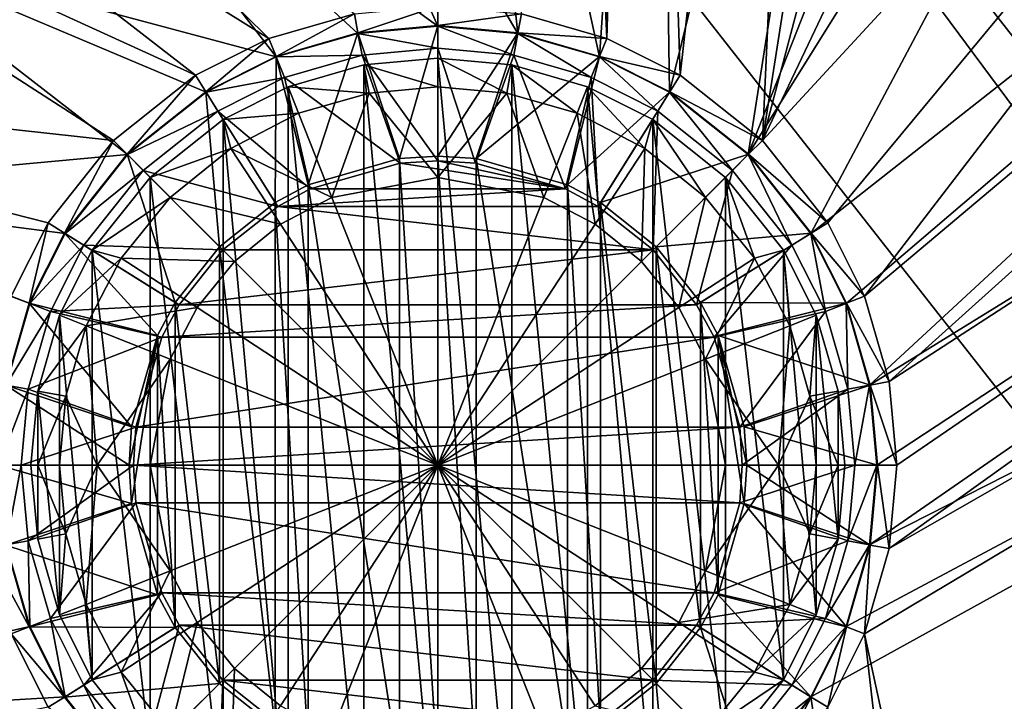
# Model space of a CAD drawing. Header units: metres. Extents: x -1651 to 0, y -1070 to 0.
# Tile 36 of 113: x -1406 to -1321, y -271 to -211. Entities that reach past the tile are written whole.
import ezdxf

# ---------------------------------------------------------------- set-up
doc = ezdxf.new("R2010")
doc.units = ezdxf.units.M

msp = doc.modelspace()

# ---------------------------------------------------------------- linework, layer by layer
at = {"layer": 'None'}
for points in [[(-1309.293091, -99.089668, -406), (-1282.439331, -97.026779, -406), (-1341.770264, -221.770325, -406)], [(-1282.439331, -97.026779, -406), (-1227.175903, -97.601654, -406), (-1341.770264, -221.770325, -406)], [(-1341.770264, -221.770325, -406), (-1227.175903, -97.601654, -406), (-1336.091064, -228.928284, -406)], [(-1227.175903, -97.601654, -406), (-1332.880127, -235.304947, -406), (-1336.091064, -228.928284, -406)], [(-1227.175903, -97.601654, -406), (-1172.095947, -99.991081, -406), (-1332.880127, -235.304947, -406)], [(-1322.884888, -101.611359, -406), (-1309.293091, -99.089668, -406), (-1341.770264, -221.770325, -406)], [(-1172.095947, -99.991081, -406), (-1330.743774, -242.735291, -406), (-1332.880127, -235.304947, -406)], [(-1172.095947, -99.991081, -406), (-1117.12439, -104.191658, -406), (-1330.743774, -242.735291, -406)], [(-1336.44043, -105.164413, -406), (-1322.884888, -101.611359, -406), (-1341.770264, -221.770325, -406)], [(-1117.12439, -104.191658, -406), (-1330.077148, -250, -406), (-1330.743774, -242.735291, -406)], [(-1330.077148, -250, -406), (-1117.12439, -104.191658, -406), (-1330.743774, -257.264709, -406)], [(-1117.12439, -104.191658, -406), (-1072.084839, -108.994781, -406), (-1330.743774, -257.264709, -406)], [(-1352.269653, -110.709885, -406), (-1336.44043, -105.164413, -406), (-1348.928345, -216.09111, -406)], [(-1336.44043, -105.164413, -406), (-1341.770264, -221.770325, -406), (-1348.928345, -216.09111, -406)], [(-1330.743774, -257.264709, -406), (-1072.084839, -108.994781, -406), (-1332.880127, -264.695038, -406)], [(-1072.084839, -108.994781, -406), (-1270.322021, -553.53772, -406), (-1332.880127, -264.695038, -406)], [(-1359.723267, -113.879784, -406), (-1352.269653, -110.709885, -406), (-1355.304932, -212.880112, -406)], [(-1352.269653, -110.709885, -406), (-1348.928345, -216.09111, -406), (-1355.304932, -212.880112, -406)], [(-1359.723267, -113.879784, -406), (-1355.304932, -212.880112, -406), (-1362.735352, -210.743744, -406)], [(-1282.264526, -125.712708, -403), (-1342.995117, -222.995056, -403), (-1337.562988, -229.841339, -403)], [(-1282.264526, -125.712708, -403), (-1305.349854, -127.50531, -403), (-1342.995117, -222.995056, -403)], [(-1206.900146, -126.978722, -403), (-1282.264526, -125.712708, -403), (-1337.562988, -229.841339, -403)], [(-1305.349854, -127.50531, -403), (-1328.959839, -132.873413, -403), (-1342.995117, -222.995056, -403)], [(-1206.900146, -126.978722, -403), (-1337.562988, -229.841339, -403), (-1334.490601, -235.94249, -403)], [(-1332.446899, -243.050476, -403), (-1206.900146, -126.978722, -403), (-1334.490601, -235.94249, -403)], [(-1149.664185, -130.250336, -403), (-1206.900146, -126.978722, -403), (-1332.446899, -243.050476, -403)], [(-1093.557251, -135.405212, -403), (-1149.664185, -130.250336, -403), (-1332.446899, -256.949524, -403)], [(-1149.664185, -130.250336, -403), (-1331.809204, -250, -403), (-1332.446899, -256.949524, -403)], [(-1331.809204, -250, -403), (-1149.664185, -130.250336, -403), (-1332.446899, -243.050476, -403)], [(-1328.959839, -132.873413, -403), (-1350.947266, -141.426514, -403), (-1349.841309, -217.562958, -403)], [(-1342.995117, -222.995056, -403), (-1328.959839, -132.873413, -403), (-1349.841309, -217.562958, -403)], [(-1334.490601, -264.057495, -403), (-1337.562988, -270.158661, -403), (-1093.557251, -135.405212, -403)], [(-1093.557251, -135.405212, -403), (-1337.562988, -270.158661, -403), (-1304.547363, -487.969818, -403)], [(-1332.446899, -256.949524, -403), (-1334.490601, -264.057495, -403), (-1093.557251, -135.405212, -403)], [(-1350.947266, -141.426514, -403), (-1369.642578, -151.878525, -403), (-1355.942505, -214.49057, -403)], [(-1349.841309, -217.562958, -403), (-1350.947266, -141.426514, -403), (-1355.942505, -214.49057, -403)], [(-1369.642578, -151.878525, -403), (-1389.744385, -167.285049, -403), (-1363.050415, -212.446869, -403)], [(-1355.942505, -214.49057, -403), (-1369.642578, -151.878525, -403), (-1363.050415, -212.446869, -403)], [(-1389.744385, -167.285049, -403), (-1406.773315, -185.103683, -403), (-1370, -211.80925, -403)], [(-1363.050415, -212.446869, -403), (-1389.744385, -167.285049, -403), (-1370, -211.80925, -403)], [(-1438.387817, -179.433304, -406), (-1430.004028, -168.204391, -406), (-1384.695068, -212.880112, -406)], [(-1384.695068, -212.880112, -406), (-1430.004028, -168.204391, -406), (-1377.264648, -210.743744, -406)], [(-1445.829346, -191.08316, -406), (-1438.387817, -179.433304, -406), (-1391.071655, -216.09111, -406)], [(-1391.071655, -216.09111, -406), (-1438.387817, -179.433304, -406), (-1384.695068, -212.880112, -406)], [(-1406.773315, -185.103683, -403), (-1420.562256, -204.715591, -403), (-1384.057495, -214.49057, -403)], [(-1370, -211.80925, -403), (-1406.773315, -185.103683, -403), (-1376.949585, -212.446869, -403)], [(-1406.773315, -185.103683, -403), (-1384.057495, -214.49057, -403), (-1376.949585, -212.446869, -403)], [(-1457.826294, -215.196533, -406), (-1445.829346, -191.08316, -406), (-1398.229736, -221.770325, -406)], [(-1398.229736, -221.770325, -406), (-1445.829346, -191.08316, -406), (-1391.071655, -216.09111, -406)], [(-1420.562256, -204.715591, -403), (-1431.305786, -226.131653, -403), (-1397.004883, -222.995056, -403)], [(-1420.562256, -204.715591, -403), (-1390.158691, -217.562958, -403), (-1384.057495, -214.49057, -403)], [(-1390.158691, -217.562958, -403), (-1420.562256, -204.715591, -403), (-1397.004883, -222.995056, -403)], [(-1376.95752, -212.403564, -408.923737), (-1377.264648, -210.743744, -406), (-1370, -210.077194, -406)], [(-1370, -211.765213, -408.923737), (-1376.95752, -212.403564, -408.923737), (-1370, -210.077194, -406)], [(-1370, -211.765213, -408.923737), (-1370, -210.077194, -406), (-1362.735352, -210.743744, -406)], [(-1384.07373, -214.449615, -408.923737), (-1384.695068, -212.880112, -406), (-1377.264648, -210.743744, -406)], [(-1376.95752, -212.403564, -408.923737), (-1384.07373, -214.449615, -408.923737), (-1377.264648, -210.743744, -406)], [(-1363.04248, -212.403564, -408.923737), (-1370, -211.765213, -408.923737), (-1362.735352, -210.743744, -406)], [(-1363.04248, -212.403564, -408.923737), (-1362.735352, -210.743744, -406), (-1355.304932, -212.880112, -406)], [(-1381.281128, -225.617599, -411.970001), (-1384.07373, -214.449615, -408.923737), (-1376.95752, -212.403564, -408.923737)], [(-1373.33252, -223.341812, -411.970001), (-1381.281128, -225.617599, -411.970001), (-1376.95752, -212.403564, -408.923737)], [(-1373.33252, -223.341812, -411.970001), (-1376.95752, -212.403564, -408.923737), (-1370, -211.765213, -408.923737)], [(-1370, -213.741959, -406.347565), (-1370, -211.80925, -403), (-1376.949585, -212.446869, -403)], [(-1370, -223.134323, -411.970001), (-1373.33252, -223.341812, -411.970001), (-1370, -211.765213, -408.923737)], [(-1370, -223.134323, -411.970001), (-1370, -211.765213, -408.923737), (-1363.04248, -212.403564, -408.923737)], [(-1370, -213.741959, -406.347565), (-1363.402222, -214.347321, -406.347565), (-1370, -211.80925, -403)], [(-1363.402222, -214.347321, -406.347565), (-1363.050415, -212.446869, -403), (-1370, -211.80925, -403)], [(-1366.66748, -223.341812, -411.970001), (-1370, -223.134323, -411.970001), (-1363.04248, -212.403564, -408.923737)], [(-1366.66748, -223.341812, -411.970001), (-1363.04248, -212.403564, -408.923737), (-1355.92627, -214.449615, -408.923737)], [(-1355.92627, -214.449615, -408.923737), (-1363.04248, -212.403564, -408.923737), (-1355.304932, -212.880112, -406)], [(-1390.181885, -217.525528, -408.923737), (-1391.071655, -216.09111, -406), (-1384.695068, -212.880112, -406)], [(-1384.07373, -214.449615, -408.923737), (-1390.181885, -217.525528, -408.923737), (-1384.695068, -212.880112, -406)], [(-1376.597778, -214.347321, -406.347565), (-1376.949585, -212.446869, -403), (-1384.057495, -214.49057, -403)], [(-1376.597778, -214.347321, -406.347565), (-1370, -213.741959, -406.347565), (-1376.949585, -212.446869, -403)], [(-1363.402222, -214.347321, -406.347565), (-1356.653931, -216.287582, -406.347565), (-1363.050415, -212.446869, -403)], [(-1356.653931, -216.287582, -406.347565), (-1355.942505, -214.49057, -403), (-1363.050415, -212.446869, -403)], [(-1355.92627, -214.449615, -408.923737), (-1355.304932, -212.880112, -406), (-1348.928345, -216.09111, -406)], [(-1370, -223.529282, -408.970001), (-1370, -213.741959, -406.347565), (-1376.597778, -214.347321, -406.347565)], [(-1370, -223.529282, -408.970001), (-1366.714966, -223.733917, -408.970001), (-1370, -213.741959, -406.347565)], [(-1366.714966, -223.733917, -408.970001), (-1363.402222, -214.347321, -406.347565), (-1370, -213.741959, -406.347565)], [(-1384.140503, -227.156845, -411.970001), (-1390.181885, -217.525528, -408.923737), (-1384.07373, -214.449615, -408.923737)], [(-1383.346069, -216.287582, -406.347565), (-1384.057495, -214.49057, -403), (-1390.158691, -217.562958, -403)], [(-1381.281128, -225.617599, -411.970001), (-1384.140503, -227.156845, -411.970001), (-1384.07373, -214.449615, -408.923737)], [(-1383.346069, -216.287582, -406.347565), (-1376.597778, -214.347321, -406.347565), (-1384.057495, -214.49057, -403)], [(-1373.285034, -223.733917, -408.970001), (-1376.597778, -214.347321, -406.347565), (-1383.346069, -216.287582, -406.347565)], [(-1373.285034, -223.733917, -408.970001), (-1370, -223.529282, -408.970001), (-1376.597778, -214.347321, -406.347565)], [(-1366.714966, -223.733917, -408.970001), (-1358.885986, -225.975479, -408.970001), (-1363.402222, -214.347321, -406.347565)], [(-1358.718872, -225.617599, -411.970001), (-1366.66748, -223.341812, -411.970001), (-1355.92627, -214.449615, -408.923737)], [(-1358.885986, -225.975479, -408.970001), (-1356.653931, -216.287582, -406.347565), (-1363.402222, -214.347321, -406.347565)], [(-1358.718872, -225.617599, -411.970001), (-1355.92627, -214.449615, -408.923737), (-1349.818115, -217.525528, -408.923737)], [(-1356.653931, -216.287582, -406.347565), (-1350.860229, -219.205322, -406.347565), (-1355.942505, -214.49057, -403)], [(-1350.860229, -219.205322, -406.347565), (-1349.841309, -217.562958, -403), (-1355.942505, -214.49057, -403)], [(-1349.818115, -217.525528, -408.923737), (-1355.92627, -214.449615, -408.923737), (-1348.928345, -216.09111, -406)], [(-1457.826294, -215.196533, -406), (-1403.908936, -228.928284, -406), (-1407.119873, -235.304947, -406)], [(-1403.908936, -228.928284, -406), (-1457.826294, -215.196533, -406), (-1398.229736, -221.770325, -406)], [(-1397.036133, -222.963928, -408.923737), (-1398.229736, -221.770325, -406), (-1391.071655, -216.09111, -406)], [(-1390.181885, -217.525528, -408.923737), (-1397.036133, -222.963928, -408.923737), (-1391.071655, -216.09111, -406)], [(-1389.139771, -219.205322, -406.347565), (-1383.346069, -216.287582, -406.347565), (-1390.158691, -217.562958, -403)], [(-1381.114014, -225.975479, -408.970001), (-1383.346069, -216.287582, -406.347565), (-1389.139771, -219.205322, -406.347565)], [(-1381.114014, -225.975479, -408.970001), (-1373.285034, -223.733917, -408.970001), (-1383.346069, -216.287582, -406.347565)], [(-1358.885986, -225.975479, -408.970001), (-1356.067017, -227.492889, -408.970001), (-1356.653931, -216.287582, -406.347565)], [(-1356.067017, -227.492889, -408.970001), (-1350.860229, -219.205322, -406.347565), (-1356.653931, -216.287582, -406.347565)], [(-1349.818115, -217.525528, -408.923737), (-1348.928345, -216.09111, -406), (-1341.770264, -221.770325, -406)], [(-1388.996948, -231.003098, -411.970001), (-1397.036133, -222.963928, -408.923737), (-1390.181885, -217.525528, -408.923737)], [(-1384.140503, -227.156845, -411.970001), (-1388.996948, -231.003098, -411.970001), (-1390.181885, -217.525528, -408.923737)], [(-1355.859497, -227.156845, -411.970001), (-1358.718872, -225.617599, -411.970001), (-1349.818115, -217.525528, -408.923737)], [(-1355.859497, -227.156845, -411.970001), (-1349.818115, -217.525528, -408.923737), (-1342.963867, -222.963928, -408.923737)], [(-1342.963867, -222.963928, -408.923737), (-1349.818115, -217.525528, -408.923737), (-1341.770264, -221.770325, -406)], [(-1389.139771, -219.205322, -406.347565), (-1390.158691, -217.562958, -403), (-1397.004883, -222.995056, -403)], [(-1350.860229, -219.205322, -406.347565), (-1344.361694, -224.361694, -406.347565), (-1349.841309, -217.562958, -403)], [(-1344.361694, -224.361694, -406.347565), (-1342.995117, -222.995056, -403), (-1349.841309, -217.562958, -403)], [(-1395.638306, -224.361694, -406.347565), (-1389.139771, -219.205322, -406.347565), (-1397.004883, -222.995056, -403)], [(-1383.932983, -227.492889, -408.970001), (-1389.139771, -219.205322, -406.347565), (-1395.638306, -224.361694, -406.347565)], [(-1383.932983, -227.492889, -408.970001), (-1381.114014, -225.975479, -408.970001), (-1389.139771, -219.205322, -406.347565)], [(-1356.067017, -227.492889, -408.970001), (-1351.282349, -231.282379, -408.970001), (-1350.860229, -219.205322, -406.347565)], [(-1351.282349, -231.282379, -408.970001), (-1344.361694, -224.361694, -406.347565), (-1350.860229, -219.205322, -406.347565)], [(-1402.474487, -229.81813, -408.923737), (-1403.908936, -228.928284, -406), (-1398.229736, -221.770325, -406)], [(-1397.036133, -222.963928, -408.923737), (-1402.474487, -229.81813, -408.923737), (-1398.229736, -221.770325, -406)], [(-1342.963867, -222.963928, -408.923737), (-1341.770264, -221.770325, -406), (-1336.091064, -228.928284, -406)], [(-1397.004883, -222.995056, -403), (-1431.305786, -226.131653, -403), (-1402.437012, -229.841339, -403)], [(-1392.84314, -235.859467, -411.970001), (-1402.474487, -229.81813, -408.923737), (-1397.036133, -222.963928, -408.923737)], [(-1395.638306, -224.361694, -406.347565), (-1397.004883, -222.995056, -403), (-1402.437012, -229.841339, -403)], [(-1388.996948, -231.003098, -411.970001), (-1392.84314, -235.859467, -411.970001), (-1397.036133, -222.963928, -408.923737)], [(-1373.33252, -223.341812, -411.970001), (-1373.33252, -276.658173, -411.970001), (-1381.281128, -225.617599, -411.970001)], [(-1370, -223.134323, -411.970001), (-1370, -276.865662, -411.970001), (-1373.33252, -223.341812, -411.970001)], [(-1370, -276.865662, -411.970001), (-1373.33252, -276.658173, -411.970001), (-1373.33252, -223.341812, -411.970001)], [(-1370, -223.529282, -408.970001), (-1373.285034, -223.733917, -408.970001), (-1358.885986, -225.975479, -408.970001)], [(-1366.66748, -223.341812, -411.970001), (-1366.66748, -276.658173, -411.970001), (-1370, -223.134323, -411.970001)], [(-1366.66748, -276.658173, -411.970001), (-1370, -276.865662, -411.970001), (-1370, -223.134323, -411.970001)], [(-1366.714966, -223.733917, -408.970001), (-1370, -223.529282, -408.970001), (-1358.885986, -225.975479, -408.970001)], [(-1358.718872, -225.617599, -411.970001), (-1358.718872, -274.382416, -411.970001), (-1366.66748, -223.341812, -411.970001)], [(-1358.718872, -274.382416, -411.970001), (-1366.66748, -276.658173, -411.970001), (-1366.66748, -223.341812, -411.970001)], [(-1351.003052, -231.003098, -411.970001), (-1355.859497, -227.156845, -411.970001), (-1342.963867, -222.963928, -408.923737)], [(-1351.003052, -231.003098, -411.970001), (-1342.963867, -222.963928, -408.923737), (-1337.525513, -229.81813, -408.923737)], [(-1344.361694, -224.361694, -406.347565), (-1339.205322, -230.860184, -406.347565), (-1342.995117, -222.995056, -403)], [(-1339.205322, -230.860184, -406.347565), (-1337.562988, -229.841339, -403), (-1342.995117, -222.995056, -403)], [(-1337.525513, -229.81813, -408.923737), (-1342.963867, -222.963928, -408.923737), (-1336.091064, -228.928284, -406)], [(-1400.794678, -230.860184, -406.347565), (-1395.638306, -224.361694, -406.347565), (-1402.437012, -229.841339, -403)], [(-1388.717651, -231.282379, -408.970001), (-1395.638306, -224.361694, -406.347565), (-1400.794678, -230.860184, -406.347565)], [(-1388.717651, -231.282379, -408.970001), (-1383.932983, -227.492889, -408.970001), (-1395.638306, -224.361694, -406.347565)], [(-1358.885986, -225.975479, -408.970001), (-1373.285034, -223.733917, -408.970001), (-1381.114014, -225.975479, -408.970001)], [(-1351.282349, -231.282379, -408.970001), (-1347.49292, -236.066986, -408.970001), (-1344.361694, -224.361694, -406.347565)], [(-1347.49292, -236.066986, -408.970001), (-1339.205322, -230.860184, -406.347565), (-1344.361694, -224.361694, -406.347565)], [(-1381.281128, -225.617599, -411.970001), (-1381.281128, -274.382416, -411.970001), (-1384.140503, -227.156845, -411.970001)], [(-1356.067017, -227.492889, -408.970001), (-1358.885986, -225.975479, -408.970001), (-1383.932983, -227.492889, -408.970001)], [(-1383.932983, -227.492889, -408.970001), (-1358.885986, -225.975479, -408.970001), (-1381.114014, -225.975479, -408.970001)], [(-1373.33252, -276.658173, -411.970001), (-1381.281128, -274.382416, -411.970001), (-1381.281128, -225.617599, -411.970001)], [(-1355.859497, -227.156845, -411.970001), (-1355.859497, -272.84314, -411.970001), (-1358.718872, -225.617599, -411.970001)], [(-1355.859497, -272.84314, -411.970001), (-1358.718872, -274.382416, -411.970001), (-1358.718872, -225.617599, -411.970001)], [(-1431.305786, -226.131653, -403), (-1405.509399, -235.94249, -403), (-1402.437012, -229.841339, -403)], [(-1405.509399, -235.94249, -403), (-1431.305786, -226.131653, -403), (-1407.553101, -243.050476, -403)], [(-1384.140503, -227.156845, -411.970001), (-1384.140503, -272.84314, -411.970001), (-1388.996948, -231.003098, -411.970001)], [(-1351.282349, -231.282379, -408.970001), (-1383.932983, -227.492889, -408.970001), (-1388.717651, -231.282379, -408.970001)], [(-1381.281128, -274.382416, -411.970001), (-1384.140503, -272.84314, -411.970001), (-1384.140503, -227.156845, -411.970001)], [(-1351.282349, -231.282379, -408.970001), (-1356.067017, -227.492889, -408.970001), (-1383.932983, -227.492889, -408.970001)], [(-1351.003052, -231.003098, -411.970001), (-1351.003052, -268.996887, -411.970001), (-1355.859497, -227.156845, -411.970001)], [(-1351.003052, -268.996887, -411.970001), (-1355.859497, -272.84314, -411.970001), (-1355.859497, -227.156845, -411.970001)], [(-1405.550415, -235.926285, -408.923737), (-1407.119873, -235.304947, -406), (-1403.908936, -228.928284, -406)], [(-1402.474487, -229.81813, -408.923737), (-1405.550415, -235.926285, -408.923737), (-1403.908936, -228.928284, -406)], [(-1337.525513, -229.81813, -408.923737), (-1336.091064, -228.928284, -406), (-1332.880127, -235.304947, -406)], [(-1394.382446, -238.718918, -411.970001), (-1405.550415, -235.926285, -408.923737), (-1402.474487, -229.81813, -408.923737)], [(-1400.794678, -230.860184, -406.347565), (-1402.437012, -229.841339, -403), (-1405.509399, -235.94249, -403)], [(-1392.84314, -235.859467, -411.970001), (-1394.382446, -238.718918, -411.970001), (-1402.474487, -229.81813, -408.923737)], [(-1347.15686, -235.859467, -411.970001), (-1351.003052, -231.003098, -411.970001), (-1337.525513, -229.81813, -408.923737)], [(-1347.15686, -235.859467, -411.970001), (-1337.525513, -229.81813, -408.923737), (-1334.449585, -235.926285, -408.923737)], [(-1339.205322, -230.860184, -406.347565), (-1336.287598, -236.6539, -406.347565), (-1337.562988, -229.841339, -403)], [(-1336.287598, -236.6539, -406.347565), (-1334.490601, -235.94249, -403), (-1337.562988, -229.841339, -403)], [(-1334.449585, -235.926285, -408.923737), (-1337.525513, -229.81813, -408.923737), (-1332.880127, -235.304947, -406)], [(-1403.712402, -236.6539, -406.347565), (-1400.794678, -230.860184, -406.347565), (-1405.509399, -235.94249, -403)], [(-1392.50708, -236.066986, -408.970001), (-1400.794678, -230.860184, -406.347565), (-1403.712402, -236.6539, -406.347565)], [(-1392.50708, -236.066986, -408.970001), (-1388.717651, -231.282379, -408.970001), (-1400.794678, -230.860184, -406.347565)], [(-1388.996948, -231.003098, -411.970001), (-1388.996948, -268.996887, -411.970001), (-1392.84314, -235.859467, -411.970001)], [(-1384.140503, -272.84314, -411.970001), (-1388.996948, -268.996887, -411.970001), (-1388.996948, -231.003098, -411.970001)], [(-1347.15686, -235.859467, -411.970001), (-1347.15686, -264.140533, -411.970001), (-1351.003052, -231.003098, -411.970001)], [(-1347.15686, -264.140533, -411.970001), (-1351.003052, -268.996887, -411.970001), (-1351.003052, -231.003098, -411.970001)], [(-1347.49292, -236.066986, -408.970001), (-1345.975464, -238.885956, -408.970001), (-1339.205322, -230.860184, -406.347565)], [(-1345.975464, -238.885956, -408.970001), (-1336.287598, -236.6539, -406.347565), (-1339.205322, -230.860184, -406.347565)], [(-1347.49292, -236.066986, -408.970001), (-1351.282349, -231.282379, -408.970001), (-1392.50708, -236.066986, -408.970001)], [(-1392.50708, -236.066986, -408.970001), (-1351.282349, -231.282379, -408.970001), (-1388.717651, -231.282379, -408.970001)], [(-1405.550415, -235.926285, -408.923737), (-1407.596436, -243.042465, -408.923737), (-1407.119873, -235.304947, -406)], [(-1334.449585, -235.926285, -408.923737), (-1332.880127, -235.304947, -406), (-1330.743774, -242.735291, -406)], [(-1396.658203, -246.66748, -411.970001), (-1407.596436, -243.042465, -408.923737), (-1405.550415, -235.926285, -408.923737)], [(-1403.712402, -236.6539, -406.347565), (-1405.509399, -235.94249, -403), (-1407.553101, -243.050476, -403)], [(-1394.382446, -238.718918, -411.970001), (-1396.658203, -246.66748, -411.970001), (-1405.550415, -235.926285, -408.923737)], [(-1394.024536, -238.885956, -408.970001), (-1392.50708, -236.066986, -408.970001), (-1403.712402, -236.6539, -406.347565)], [(-1392.84314, -235.859467, -411.970001), (-1392.84314, -264.140533, -411.970001), (-1394.382446, -238.718918, -411.970001)], [(-1345.975464, -238.885956, -408.970001), (-1347.49292, -236.066986, -408.970001), (-1394.024536, -238.885956, -408.970001)], [(-1394.024536, -238.885956, -408.970001), (-1347.49292, -236.066986, -408.970001), (-1392.50708, -236.066986, -408.970001)], [(-1388.996948, -268.996887, -411.970001), (-1392.84314, -264.140533, -411.970001), (-1392.84314, -235.859467, -411.970001)], [(-1345.617554, -238.718918, -411.970001), (-1347.15686, -235.859467, -411.970001), (-1334.449585, -235.926285, -408.923737)], [(-1345.617554, -238.718918, -411.970001), (-1345.617554, -261.281067, -411.970001), (-1347.15686, -235.859467, -411.970001)], [(-1345.617554, -261.281067, -411.970001), (-1347.15686, -264.140533, -411.970001), (-1347.15686, -235.859467, -411.970001)], [(-1345.617554, -238.718918, -411.970001), (-1334.449585, -235.926285, -408.923737), (-1332.403564, -243.042465, -408.923737)], [(-1336.287598, -236.6539, -406.347565), (-1334.34729, -243.402161, -406.347565), (-1334.490601, -235.94249, -403)], [(-1334.34729, -243.402161, -406.347565), (-1332.446899, -243.050476, -403), (-1334.490601, -235.94249, -403)], [(-1332.403564, -243.042465, -408.923737), (-1334.449585, -235.926285, -408.923737), (-1330.743774, -242.735291, -406)], [(-1405.65271, -243.402161, -406.347565), (-1403.712402, -236.6539, -406.347565), (-1407.553101, -243.050476, -403)], [(-1394.024536, -238.885956, -408.970001), (-1403.712402, -236.6539, -406.347565), (-1405.65271, -243.402161, -406.347565)], [(-1345.975464, -238.885956, -408.970001), (-1343.733887, -246.71492, -408.970001), (-1336.287598, -236.6539, -406.347565)], [(-1343.733887, -246.71492, -408.970001), (-1334.34729, -243.402161, -406.347565), (-1336.287598, -236.6539, -406.347565)], [(-1396.266113, -246.71492, -408.970001), (-1394.024536, -238.885956, -408.970001), (-1405.65271, -243.402161, -406.347565)], [(-1396.658203, -253.33252, -411.970001), (-1396.865723, -250, -411.970001), (-1394.382446, -238.718918, -411.970001)], [(-1396.865723, -250, -411.970001), (-1396.658203, -246.66748, -411.970001), (-1394.382446, -238.718918, -411.970001)], [(-1394.382446, -238.718918, -411.970001), (-1394.382446, -261.281067, -411.970001), (-1396.658203, -253.33252, -411.970001)], [(-1343.733887, -246.71492, -408.970001), (-1345.975464, -238.885956, -408.970001), (-1396.266113, -246.71492, -408.970001)], [(-1396.266113, -246.71492, -408.970001), (-1345.975464, -238.885956, -408.970001), (-1394.024536, -238.885956, -408.970001)], [(-1392.84314, -264.140533, -411.970001), (-1394.382446, -261.281067, -411.970001), (-1394.382446, -238.718918, -411.970001)], [(-1343.341797, -246.66748, -411.970001), (-1345.617554, -238.718918, -411.970001), (-1332.403564, -243.042465, -408.923737)], [(-1343.341797, -246.66748, -411.970001), (-1343.134277, -250, -411.970001), (-1345.617554, -238.718918, -411.970001)], [(-1343.134277, -250, -411.970001), (-1343.341797, -253.33252, -411.970001), (-1345.617554, -238.718918, -411.970001)], [(-1345.617554, -238.718918, -411.970001), (-1343.341797, -253.33252, -411.970001), (-1345.617554, -261.281067, -411.970001)], [(-1396.865723, -250, -411.970001), (-1408.234741, -250, -408.923737), (-1407.596436, -243.042465, -408.923737)], [(-1405.65271, -243.402161, -406.347565), (-1407.553101, -243.050476, -403), (-1408.190796, -250, -403)], [(-1396.658203, -246.66748, -411.970001), (-1396.865723, -250, -411.970001), (-1407.596436, -243.042465, -408.923737)], [(-1343.341797, -246.66748, -411.970001), (-1332.403564, -243.042465, -408.923737), (-1331.765259, -250, -408.923737)], [(-1334.34729, -243.402161, -406.347565), (-1333.741943, -250, -406.347565), (-1332.446899, -243.050476, -403)], [(-1333.741943, -250, -406.347565), (-1331.809204, -250, -403), (-1332.446899, -243.050476, -403)], [(-1332.403564, -243.042465, -408.923737), (-1330.743774, -242.735291, -406), (-1330.077148, -250, -406)], [(-1331.765259, -250, -408.923737), (-1332.403564, -243.042465, -408.923737), (-1330.077148, -250, -406)], [(-1406.258057, -250, -406.347565), (-1405.65271, -243.402161, -406.347565), (-1408.190796, -250, -403)], [(-1396.266113, -246.71492, -408.970001), (-1405.65271, -243.402161, -406.347565), (-1406.258057, -250, -406.347565)], [(-1343.733887, -246.71492, -408.970001), (-1343.529297, -250, -408.970001), (-1334.34729, -243.402161, -406.347565)], [(-1343.529297, -250, -408.970001), (-1333.741943, -250, -406.347565), (-1334.34729, -243.402161, -406.347565)], [(-1343.134277, -250, -411.970001), (-1343.341797, -246.66748, -411.970001), (-1331.765259, -250, -408.923737)], [(-1396.470703, -250, -408.970001), (-1396.266113, -246.71492, -408.970001), (-1406.258057, -250, -406.347565)], [(-1396.470703, -250, -408.970001), (-1343.529297, -250, -408.970001), (-1343.733887, -246.71492, -408.970001)], [(-1396.470703, -250, -408.970001), (-1343.733887, -246.71492, -408.970001), (-1396.266113, -246.71492, -408.970001)], [(-1407.596436, -256.95755, -408.923737), (-1408.234741, -250, -408.923737), (-1396.658203, -253.33252, -411.970001)], [(-1408.234741, -250, -408.923737), (-1396.865723, -250, -411.970001), (-1396.658203, -253.33252, -411.970001)], [(-1408.190796, -250, -403), (-1407.553101, -256.949524, -403), (-1406.258057, -250, -406.347565)], [(-1407.553101, -256.949524, -403), (-1405.65271, -256.597839, -406.347565), (-1406.258057, -250, -406.347565)], [(-1406.258057, -250, -406.347565), (-1405.65271, -256.597839, -406.347565), (-1396.470703, -250, -408.970001)], [(-1405.65271, -256.597839, -406.347565), (-1396.266113, -253.28508, -408.970001), (-1396.470703, -250, -408.970001)], [(-1396.266113, -253.28508, -408.970001), (-1343.733887, -253.28508, -408.970001), (-1396.470703, -250, -408.970001)], [(-1343.733887, -253.28508, -408.970001), (-1343.529297, -250, -408.970001), (-1396.470703, -250, -408.970001)], [(-1334.34729, -256.597839, -406.347565), (-1333.741943, -250, -406.347565), (-1343.733887, -253.28508, -408.970001)], [(-1333.741943, -250, -406.347565), (-1343.529297, -250, -408.970001), (-1343.733887, -253.28508, -408.970001)], [(-1332.403564, -256.95755, -408.923737), (-1343.341797, -253.33252, -411.970001), (-1343.134277, -250, -411.970001)], [(-1331.765259, -250, -408.923737), (-1332.403564, -256.95755, -408.923737), (-1343.134277, -250, -411.970001)], [(-1332.446899, -256.949524, -403), (-1331.809204, -250, -403), (-1334.34729, -256.597839, -406.347565)], [(-1331.809204, -250, -403), (-1333.741943, -250, -406.347565), (-1334.34729, -256.597839, -406.347565)], [(-1330.743774, -257.264709, -406), (-1332.403564, -256.95755, -408.923737), (-1331.765259, -250, -408.923737)], [(-1330.077148, -250, -406), (-1330.743774, -257.264709, -406), (-1331.765259, -250, -408.923737)], [(-1407.596436, -256.95755, -408.923737), (-1396.658203, -253.33252, -411.970001), (-1394.382446, -261.281067, -411.970001)], [(-1405.65271, -256.597839, -406.347565), (-1403.712402, -263.3461, -406.347565), (-1396.266113, -253.28508, -408.970001)], [(-1403.712402, -263.3461, -406.347565), (-1394.024536, -261.114044, -408.970001), (-1396.266113, -253.28508, -408.970001)], [(-1394.024536, -261.114044, -408.970001), (-1345.975464, -261.114044, -408.970001), (-1396.266113, -253.28508, -408.970001)], [(-1345.975464, -261.114044, -408.970001), (-1343.733887, -253.28508, -408.970001), (-1396.266113, -253.28508, -408.970001)], [(-1334.34729, -256.597839, -406.347565), (-1343.733887, -253.28508, -408.970001), (-1345.975464, -261.114044, -408.970001)], [(-1334.449585, -264.0737, -408.923737), (-1345.617554, -261.281067, -411.970001), (-1343.341797, -253.33252, -411.970001)], [(-1332.403564, -256.95755, -408.923737), (-1334.449585, -264.0737, -408.923737), (-1343.341797, -253.33252, -411.970001)], [(-1442.820435, -272.527252, -403), (-1405.509399, -264.057495, -403), (-1407.553101, -256.949524, -403)], [(-1409.256226, -257.264709, -406), (-1407.596436, -256.95755, -408.923737), (-1405.550415, -264.0737, -408.923737)], [(-1405.550415, -264.0737, -408.923737), (-1407.596436, -256.95755, -408.923737), (-1394.382446, -261.281067, -411.970001)], [(-1407.553101, -256.949524, -403), (-1405.509399, -264.057495, -403), (-1405.65271, -256.597839, -406.347565)], [(-1405.509399, -264.057495, -403), (-1403.712402, -263.3461, -406.347565), (-1405.65271, -256.597839, -406.347565)], [(-1336.287598, -263.3461, -406.347565), (-1334.34729, -256.597839, -406.347565), (-1345.975464, -261.114044, -408.970001)], [(-1332.446899, -256.949524, -403), (-1334.34729, -256.597839, -406.347565), (-1336.287598, -263.3461, -406.347565)], [(-1334.490601, -264.057495, -403), (-1332.446899, -256.949524, -403), (-1336.287598, -263.3461, -406.347565)], [(-1332.880127, -264.695038, -406), (-1334.449585, -264.0737, -408.923737), (-1332.403564, -256.95755, -408.923737)], [(-1330.743774, -257.264709, -406), (-1332.880127, -264.695038, -406), (-1332.403564, -256.95755, -408.923737)], [(-1407.119873, -264.695038, -406), (-1409.256226, -257.264709, -406), (-1405.550415, -264.0737, -408.923737)], [(-1403.712402, -263.3461, -406.347565), (-1400.794678, -269.139832, -406.347565), (-1394.024536, -261.114044, -408.970001)], [(-1400.794678, -269.139832, -406.347565), (-1392.50708, -263.933014, -408.970001), (-1394.024536, -261.114044, -408.970001)], [(-1392.50708, -263.933014, -408.970001), (-1347.49292, -263.933014, -408.970001), (-1394.024536, -261.114044, -408.970001)], [(-1347.49292, -263.933014, -408.970001), (-1345.975464, -261.114044, -408.970001), (-1394.024536, -261.114044, -408.970001)], [(-1336.287598, -263.3461, -406.347565), (-1345.975464, -261.114044, -408.970001), (-1347.49292, -263.933014, -408.970001)], [(-1405.550415, -264.0737, -408.923737), (-1394.382446, -261.281067, -411.970001), (-1392.84314, -264.140533, -411.970001)], [(-1337.525513, -270.181885, -408.923737), (-1347.15686, -264.140533, -411.970001), (-1345.617554, -261.281067, -411.970001)], [(-1334.449585, -264.0737, -408.923737), (-1337.525513, -270.181885, -408.923737), (-1345.617554, -261.281067, -411.970001)], [(-1405.509399, -264.057495, -403), (-1402.437012, -270.158661, -403), (-1403.712402, -263.3461, -406.347565)], [(-1402.437012, -270.158661, -403), (-1400.794678, -269.139832, -406.347565), (-1403.712402, -263.3461, -406.347565)], [(-1339.205322, -269.139832, -406.347565), (-1336.287598, -263.3461, -406.347565), (-1347.49292, -263.933014, -408.970001)], [(-1334.490601, -264.057495, -403), (-1336.287598, -263.3461, -406.347565), (-1339.205322, -269.139832, -406.347565)], [(-1442.820435, -272.527252, -403), (-1402.437012, -270.158661, -403), (-1405.509399, -264.057495, -403)], [(-1407.119873, -264.695038, -406), (-1405.550415, -264.0737, -408.923737), (-1402.474487, -270.181885, -408.923737)], [(-1402.474487, -270.181885, -408.923737), (-1405.550415, -264.0737, -408.923737), (-1392.84314, -264.140533, -411.970001)], [(-1402.474487, -270.181885, -408.923737), (-1392.84314, -264.140533, -411.970001), (-1388.996948, -268.996887, -411.970001)], [(-1400.794678, -269.139832, -406.347565), (-1395.638306, -275.638306, -406.347565), (-1392.50708, -263.933014, -408.970001)], [(-1395.638306, -275.638306, -406.347565), (-1388.717651, -268.717621, -408.970001), (-1392.50708, -263.933014, -408.970001)], [(-1388.717651, -268.717621, -408.970001), (-1351.282349, -268.717621, -408.970001), (-1392.50708, -263.933014, -408.970001)], [(-1351.282349, -268.717621, -408.970001), (-1347.49292, -263.933014, -408.970001), (-1392.50708, -263.933014, -408.970001)], [(-1339.205322, -269.139832, -406.347565), (-1347.49292, -263.933014, -408.970001), (-1351.282349, -268.717621, -408.970001)], [(-1342.963867, -277.036072, -408.923737), (-1351.003052, -268.996887, -411.970001), (-1347.15686, -264.140533, -411.970001)], [(-1337.525513, -270.181885, -408.923737), (-1342.963867, -277.036072, -408.923737), (-1347.15686, -264.140533, -411.970001)], [(-1337.562988, -270.158661, -403), (-1334.490601, -264.057495, -403), (-1339.205322, -269.139832, -406.347565)], [(-1336.091064, -271.071716, -406), (-1337.525513, -270.181885, -408.923737), (-1334.449585, -264.0737, -408.923737)], [(-1332.880127, -264.695038, -406), (-1336.091064, -271.071716, -406), (-1334.449585, -264.0737, -408.923737)], [(-1403.908936, -271.071716, -406), (-1472.220215, -284.883759, -406), (-1407.119873, -264.695038, -406)], [(-1403.908936, -271.071716, -406), (-1407.119873, -264.695038, -406), (-1402.474487, -270.181885, -408.923737)], [(-1302.379272, -527.437622, -406), (-1336.091064, -271.071716, -406), (-1332.880127, -264.695038, -406)], [(-1332.880127, -264.695038, -406), (-1270.322021, -553.53772, -406), (-1302.379272, -527.437622, -406)], [(-1395.638306, -275.638306, -406.347565), (-1389.139771, -280.794678, -406.347565), (-1388.717651, -268.717621, -408.970001)], [(-1389.139771, -280.794678, -406.347565), (-1383.932983, -272.507111, -408.970001), (-1388.717651, -268.717621, -408.970001)], [(-1383.932983, -272.507111, -408.970001), (-1356.067017, -272.507111, -408.970001), (-1388.717651, -268.717621, -408.970001)], [(-1356.067017, -272.507111, -408.970001), (-1351.282349, -268.717621, -408.970001), (-1388.717651, -268.717621, -408.970001)], [(-1344.361694, -275.638306, -406.347565), (-1351.282349, -268.717621, -408.970001), (-1356.067017, -272.507111, -408.970001)], [(-1344.361694, -275.638306, -406.347565), (-1339.205322, -269.139832, -406.347565), (-1351.282349, -268.717621, -408.970001)], [(-1397.036133, -277.036072, -408.923737), (-1402.474487, -270.181885, -408.923737), (-1388.996948, -268.996887, -411.970001)], [(-1402.437012, -270.158661, -403), (-1397.004883, -277.004944, -403), (-1400.794678, -269.139832, -406.347565)], [(-1397.004883, -277.004944, -403), (-1395.638306, -275.638306, -406.347565), (-1400.794678, -269.139832, -406.347565)], [(-1397.036133, -277.036072, -408.923737), (-1388.996948, -268.996887, -411.970001), (-1384.140503, -272.84314, -411.970001)], [(-1349.818115, -282.474457, -408.923737), (-1355.859497, -272.84314, -411.970001), (-1351.003052, -268.996887, -411.970001)], [(-1342.963867, -277.036072, -408.923737), (-1349.818115, -282.474457, -408.923737), (-1351.003052, -268.996887, -411.970001)], [(-1337.562988, -270.158661, -403), (-1339.205322, -269.139832, -406.347565), (-1344.361694, -275.638306, -406.347565)], [(-1397.004883, -277.004944, -403), (-1402.437012, -270.158661, -403), (-1442.820435, -272.527252, -403)], [(-1403.908936, -271.071716, -406), (-1402.474487, -270.181885, -408.923737), (-1397.036133, -277.036072, -408.923737)], [(-1342.995117, -277.004944, -403), (-1337.562988, -270.158661, -403), (-1344.361694, -275.638306, -406.347565)], [(-1337.562988, -270.158661, -403), (-1342.995117, -277.004944, -403), (-1304.547363, -487.969818, -403)], [(-1341.770264, -278.229675, -406), (-1342.963867, -277.036072, -408.923737), (-1337.525513, -270.181885, -408.923737)], [(-1336.091064, -271.071716, -406), (-1341.770264, -278.229675, -406), (-1337.525513, -270.181885, -408.923737)]]:
    msp.add_3dface(points, dxfattribs=at)
at = {"layer": 'None01'}
for points in [[(-1420.450195, -116.977798, -410), (-953.507996, -712.491272, -410), (-1404.711548, -104.637085, -410)], [(-953.507996, -712.491272, -430), (-1420.450195, -116.977798, -430), (-1404.711548, -104.637085, -430)], [(-1404.711548, -104.637085, -410), (-953.507996, -712.491272, -410), (-937.769287, -700.150574, -410)], [(-937.769287, -700.150574, -410), (-937.769287, -700.150574, -430), (-1404.711548, -104.637085, -410)], [(-937.769287, -700.150574, -430), (-1404.711548, -104.637085, -430), (-1404.711548, -104.637085, -410)], [(-953.507996, -712.491272, -430), (-1404.711548, -104.637085, -430), (-937.769287, -700.150574, -430)], [(-953.507996, -712.491272, -410), (-1420.450195, -116.977798, -410), (-953.507996, -712.491272, -430)], [(-1420.450195, -116.977798, -410), (-1420.450195, -116.977798, -430), (-953.507996, -712.491272, -430)]]:
    msp.add_3dface(points, dxfattribs=at)
at = {"layer": 'None012345'}
for points in [[(-1370, -214.600006, -400.200012), (-1376.44165, -215.191025, -400.200012), (-1370, -217.085495, -399.482208)], [(-1370, -285.399994, -400.200012), (-1376.44165, -215.191025, -400.200012), (-1370, -214.600006, -400.200012)], [(-1363.55835, -215.191025, -400.200012), (-1370, -214.600006, -400.200012), (-1364.010742, -217.634995, -399.482208)], [(-1370, -214.600006, -400.200012), (-1370, -217.085495, -399.482208), (-1364.010742, -217.634995, -399.482208)], [(-1363.55835, -284.80896, -400.200012), (-1370, -214.600006, -400.200012), (-1363.55835, -215.191025, -400.200012)], [(-1363.55835, -284.80896, -400.200012), (-1370, -285.399994, -400.200012), (-1370, -214.600006, -400.200012)], [(-1376.44165, -215.191025, -400.200012), (-1383.030273, -217.085373, -400.200012), (-1375.989258, -217.634995, -399.482208)], [(-1376.44165, -284.80896, -400.200012), (-1383.030273, -217.085373, -400.200012), (-1376.44165, -215.191025, -400.200012)], [(-1376.44165, -215.191025, -400.200012), (-1375.989258, -217.634995, -399.482208), (-1370, -217.085495, -399.482208)], [(-1370, -285.399994, -400.200012), (-1376.44165, -284.80896, -400.200012), (-1376.44165, -215.191025, -400.200012)], [(-1363.55835, -215.191025, -400.200012), (-1364.010742, -217.634995, -399.482208), (-1357.884399, -219.396484, -399.482208)], [(-1356.969727, -217.085373, -400.200012), (-1363.55835, -215.191025, -400.200012), (-1357.884399, -219.396484, -399.482208)], [(-1356.969727, -282.914612, -400.200012), (-1363.55835, -215.191025, -400.200012), (-1356.969727, -217.085373, -400.200012)], [(-1356.969727, -282.914612, -400.200012), (-1363.55835, -284.80896, -400.200012), (-1363.55835, -215.191025, -400.200012)], [(-1383.030273, -217.085373, -400.200012), (-1388.6875, -219.934448, -400.200012), (-1382.115601, -219.396484, -399.482208)], [(-1383.030273, -282.914612, -400.200012), (-1388.6875, -219.934448, -400.200012), (-1383.030273, -217.085373, -400.200012)], [(-1383.030273, -217.085373, -400.200012), (-1382.115601, -219.396484, -399.482208), (-1375.989258, -217.634995, -399.482208)], [(-1376.44165, -284.80896, -400.200012), (-1383.030273, -282.914612, -400.200012), (-1383.030273, -217.085373, -400.200012)], [(-1370, -217.085495, -399.482208), (-1375.989258, -217.634995, -399.482208), (-1370, -224.968414, -398.821136)], [(-1364.010742, -217.634995, -399.482208), (-1370, -217.085495, -399.482208), (-1370, -224.968414, -398.821136)], [(-1356.969727, -217.085373, -400.200012), (-1357.884399, -219.396484, -399.482208), (-1351.988892, -222.450699, -399.482208)], [(-1351.3125, -219.934448, -400.200012), (-1356.969727, -217.085373, -400.200012), (-1351.988892, -222.450699, -399.482208)], [(-1351.3125, -280.065552, -400.200012), (-1356.969727, -217.085373, -400.200012), (-1351.3125, -219.934448, -400.200012)], [(-1351.3125, -280.065552, -400.200012), (-1356.969727, -282.914612, -400.200012), (-1356.969727, -217.085373, -400.200012)], [(-1375.989258, -217.634995, -399.482208), (-1382.115601, -219.396484, -399.482208), (-1379.213989, -226.725937, -398.821136)], [(-1370, -224.968414, -398.821136), (-1375.989258, -217.634995, -399.482208), (-1379.213989, -226.725937, -398.821136)], [(-1364.010742, -217.634995, -399.482208), (-1370, -224.968414, -398.821136), (-1360.786011, -226.725937, -398.821136)], [(-1357.884399, -219.396484, -399.482208), (-1364.010742, -217.634995, -399.482208), (-1360.786011, -226.725937, -398.821136)], [(-1388.011108, -222.450699, -399.482208), (-1388.6875, -219.934448, -400.200012), (-1395.031616, -224.968414, -400.200012)], [(-1388.6875, -280.065552, -400.200012), (-1395.031616, -224.968414, -400.200012), (-1388.6875, -219.934448, -400.200012)], [(-1382.115601, -219.396484, -399.482208), (-1388.6875, -219.934448, -400.200012), (-1388.011108, -222.450699, -399.482208)], [(-1383.030273, -282.914612, -400.200012), (-1388.6875, -280.065552, -400.200012), (-1388.6875, -219.934448, -400.200012)], [(-1379.213989, -226.725937, -398.821136), (-1382.115601, -219.396484, -399.482208), (-1388.011108, -222.450699, -399.482208)], [(-1357.884399, -219.396484, -399.482208), (-1360.786011, -226.725937, -398.821136), (-1356.30249, -229.048676, -398.821136)], [(-1351.988892, -222.450699, -399.482208), (-1357.884399, -219.396484, -399.482208), (-1356.30249, -229.048676, -398.821136)], [(-1351.3125, -219.934448, -400.200012), (-1351.988892, -222.450699, -399.482208), (-1346.725952, -226.725937, -399.482208)], [(-1344.968384, -224.968414, -400.200012), (-1351.3125, -219.934448, -400.200012), (-1346.725952, -226.725937, -399.482208)], [(-1344.968384, -275.031586, -400.200012), (-1351.3125, -219.934448, -400.200012), (-1344.968384, -224.968414, -400.200012)], [(-1344.968384, -275.031586, -400.200012), (-1351.3125, -280.065552, -400.200012), (-1351.3125, -219.934448, -400.200012)], [(-1388.011108, -222.450699, -399.482208), (-1395.031616, -224.968414, -400.200012), (-1393.274048, -226.725937, -399.482208)], [(-1388.011108, -222.450699, -399.482208), (-1393.274048, -226.725937, -399.482208), (-1383.69751, -229.048676, -398.821136)], [(-1388.011108, -222.450699, -399.482208), (-1383.69751, -229.048676, -398.821136), (-1379.213989, -226.725937, -398.821136)], [(-1351.988892, -222.450699, -399.482208), (-1356.30249, -229.048676, -398.821136), (-1352.300049, -232.300003, -398.821136)], [(-1346.725952, -226.725937, -399.482208), (-1351.988892, -222.450699, -399.482208), (-1352.300049, -232.300003, -398.821136)], [(-1395.031616, -224.968414, -400.200012), (-1400.065552, -231.3125, -400.200012), (-1393.274048, -226.725937, -399.482208)], [(-1395.031616, -275.031586, -400.200012), (-1400.065552, -231.3125, -400.200012), (-1395.031616, -224.968414, -400.200012)], [(-1388.6875, -280.065552, -400.200012), (-1395.031616, -275.031586, -400.200012), (-1395.031616, -224.968414, -400.200012)], [(-1370, -224.968414, -398.821136), (-1379.213989, -226.725937, -398.821136), (-1370, -250, -398.25)], [(-1360.786011, -226.725937, -398.821136), (-1370, -224.968414, -398.821136), (-1370, -250, -398.25)], [(-1344.968384, -224.968414, -400.200012), (-1346.725952, -226.725937, -399.482208), (-1342.450684, -231.988861, -399.482208)], [(-1339.934448, -231.3125, -400.200012), (-1344.968384, -224.968414, -400.200012), (-1342.450684, -231.988861, -399.482208)], [(-1339.934448, -268.6875, -400.200012), (-1344.968384, -224.968414, -400.200012), (-1339.934448, -231.3125, -400.200012)], [(-1339.934448, -268.6875, -400.200012), (-1344.968384, -275.031586, -400.200012), (-1344.968384, -224.968414, -400.200012)], [(-1393.274048, -226.725937, -399.482208), (-1400.065552, -231.3125, -400.200012), (-1397.549316, -231.988861, -399.482208)], [(-1393.274048, -226.725937, -399.482208), (-1397.549316, -231.988861, -399.482208), (-1387.699951, -232.300003, -398.821136)], [(-1393.274048, -226.725937, -399.482208), (-1387.699951, -232.300003, -398.821136), (-1383.69751, -229.048676, -398.821136)], [(-1383.69751, -229.048676, -398.821136), (-1370, -250, -398.25), (-1379.213989, -226.725937, -398.821136)], [(-1356.30249, -229.048676, -398.821136), (-1360.786011, -226.725937, -398.821136), (-1370, -250, -398.25)], [(-1346.725952, -226.725937, -399.482208), (-1352.300049, -232.300003, -398.821136), (-1349.048706, -236.302475, -398.821136)], [(-1342.450684, -231.988861, -399.482208), (-1346.725952, -226.725937, -399.482208), (-1349.048706, -236.302475, -398.821136)], [(-1383.69751, -229.048676, -398.821136), (-1387.699951, -232.300003, -398.821136), (-1370, -250, -398.25)], [(-1352.300049, -232.300003, -398.821136), (-1356.30249, -229.048676, -398.821136), (-1370, -250, -398.25)], [(-1400.065552, -231.3125, -400.200012), (-1402.914673, -236.969742, -400.200012), (-1397.549316, -231.988861, -399.482208)], [(-1400.065552, -268.6875, -400.200012), (-1402.914673, -236.969742, -400.200012), (-1400.065552, -231.3125, -400.200012)], [(-1397.549316, -231.988861, -399.482208), (-1402.914673, -236.969742, -400.200012), (-1400.603516, -237.884338, -399.482208)], [(-1397.549316, -231.988861, -399.482208), (-1400.603516, -237.884338, -399.482208), (-1390.951294, -236.302475, -398.821136)], [(-1395.031616, -275.031586, -400.200012), (-1400.065552, -268.6875, -400.200012), (-1400.065552, -231.3125, -400.200012)], [(-1397.549316, -231.988861, -399.482208), (-1390.951294, -236.302475, -398.821136), (-1387.699951, -232.300003, -398.821136)], [(-1342.450684, -231.988861, -399.482208), (-1349.048706, -236.302475, -398.821136), (-1346.725952, -240.786011, -398.821136)], [(-1339.396484, -237.884338, -399.482208), (-1342.450684, -231.988861, -399.482208), (-1346.725952, -240.786011, -398.821136)], [(-1339.934448, -231.3125, -400.200012), (-1342.450684, -231.988861, -399.482208), (-1339.396484, -237.884338, -399.482208)], [(-1337.085327, -236.969742, -400.200012), (-1339.934448, -231.3125, -400.200012), (-1339.396484, -237.884338, -399.482208)], [(-1337.085327, -263.030273, -400.200012), (-1339.934448, -231.3125, -400.200012), (-1337.085327, -236.969742, -400.200012)], [(-1337.085327, -263.030273, -400.200012), (-1339.934448, -268.6875, -400.200012), (-1339.934448, -231.3125, -400.200012)], [(-1387.699951, -232.300003, -398.821136), (-1390.951294, -236.302475, -398.821136), (-1370, -250, -398.25)], [(-1349.048706, -236.302475, -398.821136), (-1352.300049, -232.300003, -398.821136), (-1370, -250, -398.25)], [(-1400.603516, -237.884338, -399.482208), (-1393.274048, -240.786011, -398.821136), (-1390.951294, -236.302475, -398.821136)], [(-1390.951294, -236.302475, -398.821136), (-1393.274048, -240.786011, -398.821136), (-1370, -250, -398.25)], [(-1346.725952, -240.786011, -398.821136), (-1349.048706, -236.302475, -398.821136), (-1370, -250, -398.25)], [(-1402.914673, -236.969742, -400.200012), (-1404.80896, -243.558304, -400.200012), (-1400.603516, -237.884338, -399.482208)], [(-1402.914673, -263.030273, -400.200012), (-1404.80896, -243.558304, -400.200012), (-1402.914673, -236.969742, -400.200012)], [(-1400.065552, -268.6875, -400.200012), (-1402.914673, -263.030273, -400.200012), (-1402.914673, -236.969742, -400.200012)], [(-1337.085327, -236.969742, -400.200012), (-1339.396484, -237.884338, -399.482208), (-1337.63501, -244.010773, -399.482208)], [(-1335.19104, -243.558304, -400.200012), (-1337.085327, -236.969742, -400.200012), (-1337.63501, -244.010773, -399.482208)], [(-1335.19104, -256.441711, -400.200012), (-1337.085327, -236.969742, -400.200012), (-1335.19104, -243.558304, -400.200012)], [(-1335.19104, -256.441711, -400.200012), (-1337.085327, -263.030273, -400.200012), (-1337.085327, -236.969742, -400.200012)], [(-1400.603516, -237.884338, -399.482208), (-1404.80896, -243.558304, -400.200012), (-1402.36499, -244.010773, -399.482208)], [(-1399.629639, -250, -399.132935), (-1400.603516, -237.884338, -399.482208), (-1402.36499, -244.010773, -399.482208)], [(-1400.603516, -237.884338, -399.482208), (-1399.629639, -250, -399.132935), (-1393.274048, -240.786011, -398.821136)], [(-1339.396484, -237.884338, -399.482208), (-1346.725952, -240.786011, -398.821136), (-1340.370361, -250, -399.132935)], [(-1337.63501, -244.010773, -399.482208), (-1339.396484, -237.884338, -399.482208), (-1340.370361, -250, -399.132935)], [(-1399.629639, -250, -399.132935), (-1395.031616, -250, -398.821136), (-1393.274048, -240.786011, -398.821136)], [(-1393.274048, -240.786011, -398.821136), (-1395.031616, -250, -398.821136), (-1370, -250, -398.25)], [(-1346.725952, -240.786011, -398.821136), (-1370, -250, -398.25), (-1344.968384, -250, -398.821136)], [(-1340.370361, -250, -399.132935), (-1346.725952, -240.786011, -398.821136), (-1344.968384, -250, -398.821136)], [(-1404.80896, -243.558304, -400.200012), (-1405.400024, -250, -400.200012), (-1404.80896, -250, -399.845184)], [(-1404.80896, -256.441711, -400.200012), (-1405.400024, -250, -400.200012), (-1404.80896, -243.558304, -400.200012)], [(-1404.80896, -243.558304, -400.200012), (-1404.80896, -250, -399.845184), (-1402.36499, -244.010773, -399.482208)], [(-1402.914673, -263.030273, -400.200012), (-1404.80896, -256.441711, -400.200012), (-1404.80896, -243.558304, -400.200012)], [(-1402.36499, -244.010773, -399.482208), (-1404.80896, -250, -399.845184), (-1402.914551, -250, -399.482208)], [(-1402.914551, -250, -399.482208), (-1399.629639, -250, -399.132935), (-1402.36499, -244.010773, -399.482208)], [(-1337.63501, -244.010773, -399.482208), (-1340.370361, -250, -399.132935), (-1337.085449, -250, -399.482208)], [(-1335.19104, -243.558304, -400.200012), (-1337.63501, -244.010773, -399.482208), (-1335.19104, -250, -399.845184)], [(-1335.19104, -250, -399.845184), (-1337.63501, -244.010773, -399.482208), (-1337.085449, -250, -399.482208)], [(-1334.599976, -250, -400.200012), (-1335.19104, -243.558304, -400.200012), (-1335.19104, -250, -399.845184)], [(-1334.599976, -250, -400.200012), (-1335.19104, -256.441711, -400.200012), (-1335.19104, -243.558304, -400.200012)], [(-1404.80896, -250, -399.845184), (-1405.400024, -250, -400.200012), (-1404.80896, -256.441711, -400.200012)], [(-1402.914551, -250, -399.482208), (-1404.80896, -250, -399.845184), (-1402.36499, -255.989227, -399.482208)], [(-1402.36499, -255.989227, -399.482208), (-1404.80896, -250, -399.845184), (-1404.80896, -256.441711, -400.200012)], [(-1399.629639, -250, -399.132935), (-1402.914551, -250, -399.482208), (-1402.36499, -255.989227, -399.482208)], [(-1399.629639, -250, -399.132935), (-1402.36499, -255.989227, -399.482208), (-1400.603516, -262.115662, -399.482208)], [(-1393.274048, -259.213989, -398.821136), (-1399.629639, -250, -399.132935), (-1400.603516, -262.115662, -399.482208)], [(-1395.031616, -250, -398.821136), (-1399.629639, -250, -399.132935), (-1393.274048, -259.213989, -398.821136)], [(-1370, -250, -398.25), (-1395.031616, -250, -398.821136), (-1393.274048, -259.213989, -398.821136)], [(-1393.274048, -259.213989, -398.821136), (-1390.951294, -263.69751, -398.821136), (-1370, -250, -398.25)], [(-1390.951294, -263.69751, -398.821136), (-1387.699951, -267.700012, -398.821136), (-1370, -250, -398.25)], [(-1387.699951, -267.700012, -398.821136), (-1383.69751, -270.951324, -398.821136), (-1370, -250, -398.25)], [(-1383.69751, -270.951324, -398.821136), (-1379.213989, -273.274078, -398.821136), (-1370, -250, -398.25)], [(-1379.213989, -273.274078, -398.821136), (-1370, -275.031586, -398.821136), (-1370, -250, -398.25)], [(-1346.725952, -259.213989, -398.821136), (-1344.968384, -250, -398.821136), (-1370, -250, -398.25)], [(-1370, -275.031586, -398.821136), (-1360.786011, -273.274078, -398.821136), (-1370, -250, -398.25)], [(-1352.300049, -267.700012, -398.821136), (-1349.048706, -263.69751, -398.821136), (-1370, -250, -398.25)], [(-1349.048706, -263.69751, -398.821136), (-1346.725952, -259.213989, -398.821136), (-1370, -250, -398.25)], [(-1356.30249, -270.951324, -398.821136), (-1352.300049, -267.700012, -398.821136), (-1370, -250, -398.25)], [(-1356.30249, -270.951324, -398.821136), (-1370, -250, -398.25), (-1360.786011, -273.274078, -398.821136)], [(-1339.396484, -262.115662, -399.482208), (-1340.370361, -250, -399.132935), (-1346.725952, -259.213989, -398.821136)], [(-1340.370361, -250, -399.132935), (-1344.968384, -250, -398.821136), (-1346.725952, -259.213989, -398.821136)], [(-1337.63501, -255.989227, -399.482208), (-1340.370361, -250, -399.132935), (-1339.396484, -262.115662, -399.482208)], [(-1337.085449, -250, -399.482208), (-1340.370361, -250, -399.132935), (-1337.63501, -255.989227, -399.482208)], [(-1335.19104, -250, -399.845184), (-1337.63501, -255.989227, -399.482208), (-1335.19104, -256.441711, -400.200012)], [(-1335.19104, -250, -399.845184), (-1337.085449, -250, -399.482208), (-1337.63501, -255.989227, -399.482208)], [(-1334.599976, -250, -400.200012), (-1335.19104, -250, -399.845184), (-1335.19104, -256.441711, -400.200012)], [(-1402.36499, -255.989227, -399.482208), (-1404.80896, -256.441711, -400.200012), (-1402.914673, -263.030273, -400.200012)], [(-1400.603516, -262.115662, -399.482208), (-1402.36499, -255.989227, -399.482208), (-1402.914673, -263.030273, -400.200012)], [(-1335.19104, -256.441711, -400.200012), (-1337.63501, -255.989227, -399.482208), (-1339.396484, -262.115662, -399.482208)], [(-1337.085327, -263.030273, -400.200012), (-1335.19104, -256.441711, -400.200012), (-1339.396484, -262.115662, -399.482208)], [(-1400.603516, -262.115662, -399.482208), (-1397.549316, -268.011139, -399.482208), (-1393.274048, -259.213989, -398.821136)], [(-1397.549316, -268.011139, -399.482208), (-1390.951294, -263.69751, -398.821136), (-1393.274048, -259.213989, -398.821136)], [(-1339.396484, -262.115662, -399.482208), (-1346.725952, -259.213989, -398.821136), (-1349.048706, -263.69751, -398.821136)], [(-1402.914673, -263.030273, -400.200012), (-1400.065552, -268.6875, -400.200012), (-1400.603516, -262.115662, -399.482208)], [(-1400.065552, -268.6875, -400.200012), (-1397.549316, -268.011139, -399.482208), (-1400.603516, -262.115662, -399.482208)], [(-1342.450684, -268.011139, -399.482208), (-1339.396484, -262.115662, -399.482208), (-1349.048706, -263.69751, -398.821136)], [(-1342.450684, -268.011139, -399.482208), (-1337.085327, -263.030273, -400.200012), (-1339.396484, -262.115662, -399.482208)], [(-1397.549316, -268.011139, -399.482208), (-1393.274048, -273.274078, -399.482208), (-1390.951294, -263.69751, -398.821136)], [(-1393.274048, -273.274078, -399.482208), (-1387.699951, -267.700012, -398.821136), (-1390.951294, -263.69751, -398.821136)], [(-1342.450684, -268.011139, -399.482208), (-1349.048706, -263.69751, -398.821136), (-1352.300049, -267.700012, -398.821136)], [(-1339.934448, -268.6875, -400.200012), (-1337.085327, -263.030273, -400.200012), (-1342.450684, -268.011139, -399.482208)], [(-1400.065552, -268.6875, -400.200012), (-1395.031616, -275.031586, -400.200012), (-1397.549316, -268.011139, -399.482208)], [(-1395.031616, -275.031586, -400.200012), (-1393.274048, -273.274078, -399.482208), (-1397.549316, -268.011139, -399.482208)], [(-1393.274048, -273.274078, -399.482208), (-1388.011108, -277.549286, -399.482208), (-1387.699951, -267.700012, -398.821136)], [(-1388.011108, -277.549286, -399.482208), (-1383.69751, -270.951324, -398.821136), (-1387.699951, -267.700012, -398.821136)], [(-1346.725952, -273.274078, -399.482208), (-1352.300049, -267.700012, -398.821136), (-1356.30249, -270.951324, -398.821136)], [(-1346.725952, -273.274078, -399.482208), (-1342.450684, -268.011139, -399.482208), (-1352.300049, -267.700012, -398.821136)], [(-1346.725952, -273.274078, -399.482208), (-1339.934448, -268.6875, -400.200012), (-1342.450684, -268.011139, -399.482208)], [(-1344.968384, -275.031586, -400.200012), (-1339.934448, -268.6875, -400.200012), (-1346.725952, -273.274078, -399.482208)]]:
    msp.add_3dface(points, dxfattribs=at)

doc.saveas('drawing.dxf')
